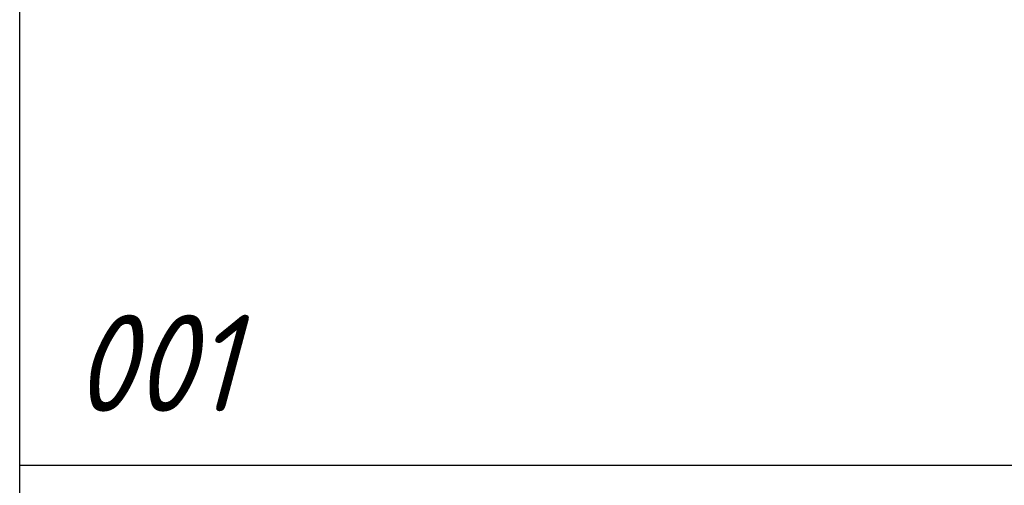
# Model space of a CAD drawing. Header units: millimetres. Extents: x 0 to 160900, y 0 to 84100.
# Tile 16 of 27: x 117000 to 118828, y 36913 to 37778. Entities that reach past the tile are written whole.
import ezdxf

# ---------------------------------------------------------------- set-up
doc = ezdxf.new("R2010")
doc.units = ezdxf.units.MM
doc.layers.add('RVB_RENVOOI', color=2, linetype='Continuous')
doc.styles.add('RVB_TXT', font='isocp.shx')

# ---------------------------------------------------------------- blocks, each defined once
blk = doc.blocks.new('*U78')
at = {"layer": 'RVB_RENVOOI', "linetype": 'Continuous', "transparency": 16777216}
for p, q in [((0, 0), (0, 1700)), ((10000, 0), (0, 0))]:
    blk.add_line(p, q, dxfattribs=at)
at = {"layer": 'RVB_RENVOOI', "color": 2, "linetype": 'Continuous', "lineweight": 25, "transparency": 16777216, "style": 'RVB_TXT'}
for tag, p in [('E_OMS_NL_1', (2100, 1350)), ('E_OMS_EN_1', (10100, 1350)), ('E_OMS_NL_2', (2100, 900)), ('E_OMS_EN_2', (10100, 900))]:
    blk.add_attdef(tag, p, '', height=250, dxfattribs=at)
at = {"layer": 'RVB_RENVOOI', "color": 210, "linetype": 'Continuous', "lineweight": 18, "transparency": 16777216, "style": 'RVB_TXT', "oblique": 15}
for tag, p in [('E_OPM_NL_1', (2100, 500)), ('E_OPM_EN_1', (10100, 500)), ('E_OPM_NL_2', (2100, 100)), ('E_OPM_EN_2', (10100, 100))]:
    blk.add_attdef(tag, p, '', height=180, dxfattribs=at)
at = {"layer": 'RVB_RENVOOI', "color": 254, "linetype": 'Continuous', "lineweight": 18, "transparency": 16777216, "style": 'RVB_TXT', "oblique": 15}
blk.add_attdef('E_SYM_NR', (100, 100), '', height=180, dxfattribs=at)
blk = doc.blocks.new('*U77')
at = {"layer": 'RVB_RENVOOI', "linetype": 'Continuous', "transparency": 16777216}
for p in [(0, 0), (10000, 1700)]:
    blk.add_line(p, (0, 1700), dxfattribs=at)
at = {"layer": 'RVB_RENVOOI', "color": 2, "linetype": 'Continuous', "lineweight": 25, "transparency": 16777216, "style": 'RVB_TXT'}
for tag, p in [('E_OMS_NL_1', (2100, 1350)), ('E_OMS_EN_1', (10100, 1350)), ('E_OMS_NL_2', (2100, 900)), ('E_OMS_EN_2', (10100, 900))]:
    blk.add_attdef(tag, p, '', height=250, dxfattribs=at)
at = {"layer": 'RVB_RENVOOI', "color": 210, "linetype": 'Continuous', "lineweight": 18, "transparency": 16777216, "style": 'RVB_TXT', "oblique": 15}
for tag, p in [('E_OPM_NL_1', (2100, 500)), ('E_OPM_EN_1', (10100, 500)), ('E_OPM_NL_2', (2100, 100)), ('E_OPM_EN_2', (10100, 100))]:
    blk.add_attdef(tag, p, '', height=180, dxfattribs=at)
at = {"layer": 'RVB_RENVOOI', "color": 254, "linetype": 'Continuous', "lineweight": 18, "transparency": 16777216, "style": 'RVB_TXT', "oblique": 15}
blk.add_attdef('E_SYM_NR', (100, 100), '', height=180, dxfattribs=at)

msp = doc.modelspace()

# ---------------------------------------------------------------- block references
at = {"layer": 'RVB_RENVOOI'}
ref = msp.add_blockref('*U78', (117000, 36950), dxfattribs=at)
ref.add_attrib('E_SYM_NR', '001', (117100, 37050), dxfattribs={"color": 254, "linetype": 'Continuous', "lineweight": 18, "transparency": 16777216, "height": 180, "style": 'RVB_TXT', "oblique": 15})
msp.add_blockref('*U77', (117000, 35250), dxfattribs=at)

doc.saveas('drawing.dxf')
